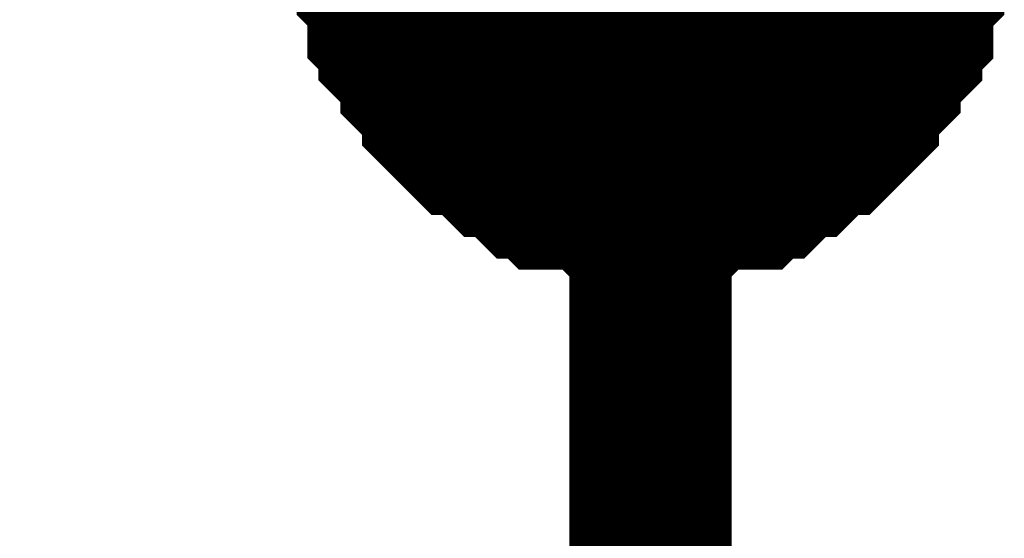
# Model space of a CAD drawing. Header units: inches. Extents: x 0 to 17, y 0 to 11.
# Tile 233 of 256: x 15.3041 to 15.3757, y 7.955 to 7.9927. Entities that reach past the tile are written whole.
import ezdxf

# ---------------------------------------------------------------- set-up
doc = ezdxf.new("R2010")
doc.units = ezdxf.units.IN
doc.header["$MEASUREMENT"] = 0
doc.layers.add('Sheet', color=255, linetype='Continuous')

msp = doc.modelspace()

# ---------------------------------------------------------------- linework, layer by layer
at = {"layer": 'Sheet'}
for points in [[(15.100187, 9.099265, 0.0118, 0.0118, 0), (15.349953, 9.099265, 0.0118, 0.0118, 0), (15.349953, 8.999351, 0.0118, 0.0118, 0), (15.349953, 8.899438, 0.0118, 0.0118, 0), (15.349953, 8.799524, 0.0118, 0.0118, 0), (15.349953, 8.699611, 0.0118, 0.0118, 0), (15.349953, 8.599697, 0.0118, 0.0118, 0), (15.349953, 8.499784, 0.0118, 0.0118, 0), (15.349953, 8.39987, 0.0118, 0.0118, 0), (15.349953, 8.299957, 0.0118, 0.0118, 0), (15.349953, 8.19925, 0.0118, 0.0118, 0), (15.349953, 8.099337, 0.0118, 0.0118, 0), (15.349953, 7.999423, 0.0118, 0.0118, 0), (15.349953, 7.89951, 0.0118, 0.0118, 0)], [(15.349953, 7.979599, 0.0118, 0.0118, 0), (15.34916, 7.979599, 0.0118, 0.0118, 0), (15.347575, 7.979599, 0.0118, 0.0118, 0), (15.346782, 7.979599, 0.0118, 0.0118, 0), (15.345989, 7.980392, 0.0118, 0.0118, 0), (15.345196, 7.980392, 0.0118, 0.0118, 0), (15.34361, 7.980392, 0.0118, 0.0118, 0), (15.342817, 7.980392, 0.0118, 0.0118, 0), (15.342024, 7.981185, 0.0118, 0.0118, 0), (15.341231, 7.981185, 0.0118, 0.0118, 0), (15.340438, 7.981978, 0.0118, 0.0118, 0), (15.339646, 7.982771, 0.0118, 0.0118, 0), (15.338853, 7.982771, 0.0118, 0.0118, 0), (15.33806, 7.983564, 0.0118, 0.0118, 0), (15.337267, 7.984357, 0.0118, 0.0118, 0), (15.336474, 7.984357, 0.0118, 0.0118, 0), (15.335681, 7.98515, 0.0118, 0.0118, 0), (15.334888, 7.985943, 0.0118, 0.0118, 0), (15.334888, 7.986736, 0.0118, 0.0118, 0), (15.334095, 7.987529, 0.0118, 0.0118, 0), (15.333302, 7.988322, 0.0118, 0.0118, 0), (15.333302, 7.989115, 0.0118, 0.0118, 0), (15.332509, 7.989908, 0.0118, 0.0118, 0), (15.331716, 7.990701, 0.0118, 0.0118, 0), (15.331716, 7.991494, 0.0118, 0.0118, 0), (15.330924, 7.992287, 0.0118, 0.0118, 0), (15.330924, 7.99308, 0.0118, 0.0118, 0), (15.330924, 7.994666, 0.0118, 0.0118, 0), (15.330131, 7.995458, 0.0118, 0.0118, 0), (15.330131, 7.996251, 0.0118, 0.0118, 0), (15.330131, 7.997044, 0.0118, 0.0118, 0), (15.330131, 7.99863, 0.0118, 0.0118, 0)], [(15.349953, 7.979599, 0.0118, 0.0118, 0), (15.34916, 7.979599, 0.0118, 0.0118, 0), (15.347575, 7.979599, 0.0118, 0.0118, 0), (15.346782, 7.979599, 0.0118, 0.0118, 0), (15.345989, 7.980392, 0.0118, 0.0118, 0), (15.345196, 7.980392, 0.0118, 0.0118, 0), (15.34361, 7.980392, 0.0118, 0.0118, 0), (15.342817, 7.980392, 0.0118, 0.0118, 0), (15.342024, 7.981185, 0.0118, 0.0118, 0), (15.341231, 7.981185, 0.0118, 0.0118, 0), (15.340438, 7.981978, 0.0118, 0.0118, 0), (15.339646, 7.982771, 0.0118, 0.0118, 0), (15.338853, 7.982771, 0.0118, 0.0118, 0), (15.33806, 7.983564, 0.0118, 0.0118, 0), (15.337267, 7.984357, 0.0118, 0.0118, 0), (15.336474, 7.984357, 0.0118, 0.0118, 0), (15.335681, 7.98515, 0.0118, 0.0118, 0), (15.334888, 7.985943, 0.0118, 0.0118, 0), (15.334888, 7.986736, 0.0118, 0.0118, 0), (15.334095, 7.987529, 0.0118, 0.0118, 0), (15.333302, 7.988322, 0.0118, 0.0118, 0), (15.333302, 7.989115, 0.0118, 0.0118, 0), (15.332509, 7.989908, 0.0118, 0.0118, 0), (15.331716, 7.990701, 0.0118, 0.0118, 0), (15.331716, 7.991494, 0.0118, 0.0118, 0), (15.330924, 7.992287, 0.0118, 0.0118, 0), (15.330924, 7.99308, 0.0118, 0.0118, 0), (15.330924, 7.994666, 0.0118, 0.0118, 0), (15.330131, 7.995458, 0.0118, 0.0118, 0), (15.330131, 7.996251, 0.0118, 0.0118, 0), (15.330131, 7.997044, 0.0118, 0.0118, 0), (15.330131, 7.99863, 0.0118, 0.0118, 0)], [(15.349953, 7.979599, 0.0118, 0.0118, 0), (15.34916, 7.979599, 0.0118, 0.0118, 0), (15.347575, 7.979599, 0.0118, 0.0118, 0), (15.346782, 7.979599, 0.0118, 0.0118, 0), (15.345989, 7.980392, 0.0118, 0.0118, 0), (15.345196, 7.980392, 0.0118, 0.0118, 0), (15.34361, 7.980392, 0.0118, 0.0118, 0), (15.342817, 7.980392, 0.0118, 0.0118, 0), (15.342024, 7.981185, 0.0118, 0.0118, 0), (15.341231, 7.981185, 0.0118, 0.0118, 0), (15.340438, 7.981978, 0.0118, 0.0118, 0), (15.339646, 7.982771, 0.0118, 0.0118, 0), (15.338853, 7.982771, 0.0118, 0.0118, 0), (15.33806, 7.983564, 0.0118, 0.0118, 0), (15.337267, 7.984357, 0.0118, 0.0118, 0), (15.336474, 7.984357, 0.0118, 0.0118, 0), (15.335681, 7.98515, 0.0118, 0.0118, 0), (15.334888, 7.985943, 0.0118, 0.0118, 0), (15.334888, 7.986736, 0.0118, 0.0118, 0), (15.334095, 7.987529, 0.0118, 0.0118, 0), (15.333302, 7.988322, 0.0118, 0.0118, 0), (15.333302, 7.989115, 0.0118, 0.0118, 0), (15.332509, 7.989908, 0.0118, 0.0118, 0), (15.331716, 7.990701, 0.0118, 0.0118, 0), (15.331716, 7.991494, 0.0118, 0.0118, 0), (15.330924, 7.992287, 0.0118, 0.0118, 0), (15.330924, 7.99308, 0.0118, 0.0118, 0), (15.330924, 7.994666, 0.0118, 0.0118, 0), (15.330131, 7.995458, 0.0118, 0.0118, 0), (15.330131, 7.996251, 0.0118, 0.0118, 0), (15.330131, 7.997044, 0.0118, 0.0118, 0), (15.330131, 7.99863, 0.0118, 0.0118, 0)], [(15.349953, 7.979599, 0.0118, 0.0118, 0), (15.34916, 7.979599, 0.0118, 0.0118, 0), (15.347575, 7.979599, 0.0118, 0.0118, 0), (15.346782, 7.979599, 0.0118, 0.0118, 0), (15.345989, 7.980392, 0.0118, 0.0118, 0), (15.345196, 7.980392, 0.0118, 0.0118, 0), (15.34361, 7.980392, 0.0118, 0.0118, 0), (15.342817, 7.980392, 0.0118, 0.0118, 0), (15.342024, 7.981185, 0.0118, 0.0118, 0), (15.341231, 7.981185, 0.0118, 0.0118, 0), (15.340438, 7.981978, 0.0118, 0.0118, 0), (15.339646, 7.982771, 0.0118, 0.0118, 0), (15.338853, 7.982771, 0.0118, 0.0118, 0), (15.33806, 7.983564, 0.0118, 0.0118, 0), (15.337267, 7.984357, 0.0118, 0.0118, 0), (15.336474, 7.984357, 0.0118, 0.0118, 0), (15.335681, 7.98515, 0.0118, 0.0118, 0), (15.334888, 7.985943, 0.0118, 0.0118, 0), (15.334888, 7.986736, 0.0118, 0.0118, 0), (15.334095, 7.987529, 0.0118, 0.0118, 0), (15.333302, 7.988322, 0.0118, 0.0118, 0), (15.333302, 7.989115, 0.0118, 0.0118, 0), (15.332509, 7.989908, 0.0118, 0.0118, 0), (15.331716, 7.990701, 0.0118, 0.0118, 0), (15.331716, 7.991494, 0.0118, 0.0118, 0), (15.330924, 7.992287, 0.0118, 0.0118, 0), (15.330924, 7.99308, 0.0118, 0.0118, 0), (15.330924, 7.994666, 0.0118, 0.0118, 0), (15.330131, 7.995458, 0.0118, 0.0118, 0), (15.330131, 7.996251, 0.0118, 0.0118, 0), (15.330131, 7.997044, 0.0118, 0.0118, 0), (15.330131, 7.99863, 0.0118, 0.0118, 0)], [(15.369776, 7.99863, 0.0118, 0.0118, 0), (15.369776, 7.997044, 0.0118, 0.0118, 0), (15.369776, 7.996251, 0.0118, 0.0118, 0), (15.369776, 7.995458, 0.0118, 0.0118, 0), (15.368983, 7.994666, 0.0118, 0.0118, 0), (15.368983, 7.99308, 0.0118, 0.0118, 0), (15.368983, 7.992287, 0.0118, 0.0118, 0), (15.36819, 7.991494, 0.0118, 0.0118, 0), (15.36819, 7.990701, 0.0118, 0.0118, 0), (15.367397, 7.989908, 0.0118, 0.0118, 0), (15.366604, 7.989115, 0.0118, 0.0118, 0), (15.366604, 7.988322, 0.0118, 0.0118, 0), (15.365812, 7.987529, 0.0118, 0.0118, 0), (15.365019, 7.986736, 0.0118, 0.0118, 0), (15.365019, 7.985943, 0.0118, 0.0118, 0), (15.364226, 7.98515, 0.0118, 0.0118, 0), (15.363433, 7.984357, 0.0118, 0.0118, 0), (15.36264, 7.984357, 0.0118, 0.0118, 0), (15.361847, 7.983564, 0.0118, 0.0118, 0), (15.361054, 7.982771, 0.0118, 0.0118, 0), (15.360261, 7.982771, 0.0118, 0.0118, 0), (15.359468, 7.981978, 0.0118, 0.0118, 0), (15.358675, 7.981185, 0.0118, 0.0118, 0), (15.357882, 7.981185, 0.0118, 0.0118, 0), (15.35709, 7.980392, 0.0118, 0.0118, 0), (15.356297, 7.980392, 0.0118, 0.0118, 0), (15.354711, 7.980392, 0.0118, 0.0118, 0), (15.353918, 7.980392, 0.0118, 0.0118, 0), (15.353125, 7.979599, 0.0118, 0.0118, 0), (15.352332, 7.979599, 0.0118, 0.0118, 0), (15.350746, 7.979599, 0.0118, 0.0118, 0), (15.349953, 7.979599, 0.0118, 0.0118, 0)], [(15.369776, 7.99863, 0.0118, 0.0118, 0), (15.369776, 7.997044, 0.0118, 0.0118, 0), (15.369776, 7.996251, 0.0118, 0.0118, 0), (15.369776, 7.995458, 0.0118, 0.0118, 0), (15.368983, 7.994666, 0.0118, 0.0118, 0), (15.368983, 7.99308, 0.0118, 0.0118, 0), (15.368983, 7.992287, 0.0118, 0.0118, 0), (15.36819, 7.991494, 0.0118, 0.0118, 0), (15.36819, 7.990701, 0.0118, 0.0118, 0), (15.367397, 7.989908, 0.0118, 0.0118, 0), (15.366604, 7.989115, 0.0118, 0.0118, 0), (15.366604, 7.988322, 0.0118, 0.0118, 0), (15.365812, 7.987529, 0.0118, 0.0118, 0), (15.365019, 7.986736, 0.0118, 0.0118, 0), (15.365019, 7.985943, 0.0118, 0.0118, 0), (15.364226, 7.98515, 0.0118, 0.0118, 0), (15.363433, 7.984357, 0.0118, 0.0118, 0), (15.36264, 7.984357, 0.0118, 0.0118, 0), (15.361847, 7.983564, 0.0118, 0.0118, 0), (15.361054, 7.982771, 0.0118, 0.0118, 0), (15.360261, 7.982771, 0.0118, 0.0118, 0), (15.359468, 7.981978, 0.0118, 0.0118, 0), (15.358675, 7.981185, 0.0118, 0.0118, 0), (15.357882, 7.981185, 0.0118, 0.0118, 0), (15.35709, 7.980392, 0.0118, 0.0118, 0), (15.356297, 7.980392, 0.0118, 0.0118, 0), (15.354711, 7.980392, 0.0118, 0.0118, 0), (15.353918, 7.980392, 0.0118, 0.0118, 0), (15.353125, 7.979599, 0.0118, 0.0118, 0), (15.352332, 7.979599, 0.0118, 0.0118, 0), (15.350746, 7.979599, 0.0118, 0.0118, 0), (15.349953, 7.979599, 0.0118, 0.0118, 0)], [(15.369776, 7.99863, 0.0118, 0.0118, 0), (15.369776, 7.997044, 0.0118, 0.0118, 0), (15.369776, 7.996251, 0.0118, 0.0118, 0), (15.369776, 7.995458, 0.0118, 0.0118, 0), (15.368983, 7.994666, 0.0118, 0.0118, 0), (15.368983, 7.99308, 0.0118, 0.0118, 0), (15.368983, 7.992287, 0.0118, 0.0118, 0), (15.36819, 7.991494, 0.0118, 0.0118, 0), (15.36819, 7.990701, 0.0118, 0.0118, 0), (15.367397, 7.989908, 0.0118, 0.0118, 0), (15.366604, 7.989115, 0.0118, 0.0118, 0), (15.366604, 7.988322, 0.0118, 0.0118, 0), (15.365812, 7.987529, 0.0118, 0.0118, 0), (15.365019, 7.986736, 0.0118, 0.0118, 0), (15.365019, 7.985943, 0.0118, 0.0118, 0), (15.364226, 7.98515, 0.0118, 0.0118, 0), (15.363433, 7.984357, 0.0118, 0.0118, 0), (15.36264, 7.984357, 0.0118, 0.0118, 0), (15.361847, 7.983564, 0.0118, 0.0118, 0), (15.361054, 7.982771, 0.0118, 0.0118, 0), (15.360261, 7.982771, 0.0118, 0.0118, 0), (15.359468, 7.981978, 0.0118, 0.0118, 0), (15.358675, 7.981185, 0.0118, 0.0118, 0), (15.357882, 7.981185, 0.0118, 0.0118, 0), (15.35709, 7.980392, 0.0118, 0.0118, 0), (15.356297, 7.980392, 0.0118, 0.0118, 0), (15.354711, 7.980392, 0.0118, 0.0118, 0), (15.353918, 7.980392, 0.0118, 0.0118, 0), (15.353125, 7.979599, 0.0118, 0.0118, 0), (15.352332, 7.979599, 0.0118, 0.0118, 0), (15.350746, 7.979599, 0.0118, 0.0118, 0), (15.349953, 7.979599, 0.0118, 0.0118, 0)], [(15.369776, 7.99863, 0.0118, 0.0118, 0), (15.369776, 7.997044, 0.0118, 0.0118, 0), (15.369776, 7.996251, 0.0118, 0.0118, 0), (15.369776, 7.995458, 0.0118, 0.0118, 0), (15.368983, 7.994666, 0.0118, 0.0118, 0), (15.368983, 7.99308, 0.0118, 0.0118, 0), (15.368983, 7.992287, 0.0118, 0.0118, 0), (15.36819, 7.991494, 0.0118, 0.0118, 0), (15.36819, 7.990701, 0.0118, 0.0118, 0), (15.367397, 7.989908, 0.0118, 0.0118, 0), (15.366604, 7.989115, 0.0118, 0.0118, 0), (15.366604, 7.988322, 0.0118, 0.0118, 0), (15.365812, 7.987529, 0.0118, 0.0118, 0), (15.365019, 7.986736, 0.0118, 0.0118, 0), (15.365019, 7.985943, 0.0118, 0.0118, 0), (15.364226, 7.98515, 0.0118, 0.0118, 0), (15.363433, 7.984357, 0.0118, 0.0118, 0), (15.36264, 7.984357, 0.0118, 0.0118, 0), (15.361847, 7.983564, 0.0118, 0.0118, 0), (15.361054, 7.982771, 0.0118, 0.0118, 0), (15.360261, 7.982771, 0.0118, 0.0118, 0), (15.359468, 7.981978, 0.0118, 0.0118, 0), (15.358675, 7.981185, 0.0118, 0.0118, 0), (15.357882, 7.981185, 0.0118, 0.0118, 0), (15.35709, 7.980392, 0.0118, 0.0118, 0), (15.356297, 7.980392, 0.0118, 0.0118, 0), (15.354711, 7.980392, 0.0118, 0.0118, 0), (15.353918, 7.980392, 0.0118, 0.0118, 0), (15.353125, 7.979599, 0.0118, 0.0118, 0), (15.352332, 7.979599, 0.0118, 0.0118, 0), (15.350746, 7.979599, 0.0118, 0.0118, 0), (15.349953, 7.979599, 0.0118, 0.0118, 0)], [(15.349953, 7.979599, 0.0039, 0.0039, 0), (15.34916, 7.979599, 0.0039, 0.0039, 0), (15.347575, 7.979599, 0.0039, 0.0039, 0), (15.346782, 7.979599, 0.0039, 0.0039, 0), (15.345989, 7.980392, 0.0039, 0.0039, 0), (15.345196, 7.980392, 0.0039, 0.0039, 0), (15.34361, 7.980392, 0.0039, 0.0039, 0), (15.342817, 7.980392, 0.0039, 0.0039, 0), (15.342024, 7.981185, 0.0039, 0.0039, 0), (15.341231, 7.981185, 0.0039, 0.0039, 0), (15.340438, 7.981978, 0.0039, 0.0039, 0), (15.339646, 7.982771, 0.0039, 0.0039, 0), (15.338853, 7.982771, 0.0039, 0.0039, 0), (15.33806, 7.983564, 0.0039, 0.0039, 0), (15.337267, 7.984357, 0.0039, 0.0039, 0), (15.336474, 7.984357, 0.0039, 0.0039, 0), (15.335681, 7.98515, 0.0039, 0.0039, 0), (15.334888, 7.985943, 0.0039, 0.0039, 0), (15.334888, 7.986736, 0.0039, 0.0039, 0), (15.334095, 7.987529, 0.0039, 0.0039, 0), (15.333302, 7.988322, 0.0039, 0.0039, 0), (15.333302, 7.989115, 0.0039, 0.0039, 0), (15.332509, 7.989908, 0.0039, 0.0039, 0), (15.331716, 7.990701, 0.0039, 0.0039, 0), (15.331716, 7.991494, 0.0039, 0.0039, 0), (15.330924, 7.992287, 0.0039, 0.0039, 0), (15.330924, 7.99308, 0.0039, 0.0039, 0), (15.330924, 7.994666, 0.0039, 0.0039, 0)], [(15.349953, 7.979599, 0.0039, 0.0039, 0), (15.34916, 7.979599, 0.0039, 0.0039, 0), (15.347575, 7.979599, 0.0039, 0.0039, 0), (15.346782, 7.979599, 0.0039, 0.0039, 0), (15.345989, 7.980392, 0.0039, 0.0039, 0), (15.345196, 7.980392, 0.0039, 0.0039, 0), (15.34361, 7.980392, 0.0039, 0.0039, 0), (15.342817, 7.980392, 0.0039, 0.0039, 0), (15.342024, 7.981185, 0.0039, 0.0039, 0), (15.341231, 7.981185, 0.0039, 0.0039, 0), (15.340438, 7.981978, 0.0039, 0.0039, 0), (15.339646, 7.982771, 0.0039, 0.0039, 0), (15.338853, 7.982771, 0.0039, 0.0039, 0), (15.33806, 7.983564, 0.0039, 0.0039, 0), (15.337267, 7.984357, 0.0039, 0.0039, 0), (15.336474, 7.984357, 0.0039, 0.0039, 0), (15.335681, 7.98515, 0.0039, 0.0039, 0), (15.334888, 7.985943, 0.0039, 0.0039, 0), (15.334888, 7.986736, 0.0039, 0.0039, 0), (15.334095, 7.987529, 0.0039, 0.0039, 0), (15.333302, 7.988322, 0.0039, 0.0039, 0), (15.333302, 7.989115, 0.0039, 0.0039, 0), (15.332509, 7.989908, 0.0039, 0.0039, 0), (15.331716, 7.990701, 0.0039, 0.0039, 0), (15.331716, 7.991494, 0.0039, 0.0039, 0), (15.330924, 7.992287, 0.0039, 0.0039, 0), (15.330924, 7.99308, 0.0039, 0.0039, 0), (15.330924, 7.994666, 0.0039, 0.0039, 0)], [(15.349953, 7.979599, 0.0039, 0.0039, 0), (15.34916, 7.979599, 0.0039, 0.0039, 0), (15.347575, 7.979599, 0.0039, 0.0039, 0), (15.346782, 7.979599, 0.0039, 0.0039, 0), (15.345989, 7.980392, 0.0039, 0.0039, 0), (15.345196, 7.980392, 0.0039, 0.0039, 0), (15.34361, 7.980392, 0.0039, 0.0039, 0), (15.342817, 7.980392, 0.0039, 0.0039, 0), (15.342024, 7.981185, 0.0039, 0.0039, 0), (15.341231, 7.981185, 0.0039, 0.0039, 0), (15.340438, 7.981978, 0.0039, 0.0039, 0), (15.339646, 7.982771, 0.0039, 0.0039, 0), (15.338853, 7.982771, 0.0039, 0.0039, 0), (15.33806, 7.983564, 0.0039, 0.0039, 0), (15.337267, 7.984357, 0.0039, 0.0039, 0), (15.336474, 7.984357, 0.0039, 0.0039, 0), (15.335681, 7.98515, 0.0039, 0.0039, 0), (15.334888, 7.985943, 0.0039, 0.0039, 0), (15.334888, 7.986736, 0.0039, 0.0039, 0), (15.334095, 7.987529, 0.0039, 0.0039, 0), (15.333302, 7.988322, 0.0039, 0.0039, 0), (15.333302, 7.989115, 0.0039, 0.0039, 0), (15.332509, 7.989908, 0.0039, 0.0039, 0), (15.331716, 7.990701, 0.0039, 0.0039, 0), (15.331716, 7.991494, 0.0039, 0.0039, 0), (15.330924, 7.992287, 0.0039, 0.0039, 0), (15.330924, 7.99308, 0.0039, 0.0039, 0), (15.330924, 7.994666, 0.0039, 0.0039, 0)], [(15.349953, 7.979599, 0.0039, 0.0039, 0), (15.34916, 7.979599, 0.0039, 0.0039, 0), (15.347575, 7.979599, 0.0039, 0.0039, 0), (15.346782, 7.979599, 0.0039, 0.0039, 0), (15.345989, 7.980392, 0.0039, 0.0039, 0), (15.345196, 7.980392, 0.0039, 0.0039, 0), (15.34361, 7.980392, 0.0039, 0.0039, 0), (15.342817, 7.980392, 0.0039, 0.0039, 0), (15.342024, 7.981185, 0.0039, 0.0039, 0), (15.341231, 7.981185, 0.0039, 0.0039, 0), (15.340438, 7.981978, 0.0039, 0.0039, 0), (15.339646, 7.982771, 0.0039, 0.0039, 0), (15.338853, 7.982771, 0.0039, 0.0039, 0), (15.33806, 7.983564, 0.0039, 0.0039, 0), (15.337267, 7.984357, 0.0039, 0.0039, 0), (15.336474, 7.984357, 0.0039, 0.0039, 0), (15.335681, 7.98515, 0.0039, 0.0039, 0), (15.334888, 7.985943, 0.0039, 0.0039, 0), (15.334888, 7.986736, 0.0039, 0.0039, 0), (15.334095, 7.987529, 0.0039, 0.0039, 0), (15.333302, 7.988322, 0.0039, 0.0039, 0), (15.333302, 7.989115, 0.0039, 0.0039, 0), (15.332509, 7.989908, 0.0039, 0.0039, 0), (15.331716, 7.990701, 0.0039, 0.0039, 0), (15.331716, 7.991494, 0.0039, 0.0039, 0), (15.330924, 7.992287, 0.0039, 0.0039, 0), (15.330924, 7.99308, 0.0039, 0.0039, 0), (15.330924, 7.994666, 0.0039, 0.0039, 0)], [(15.368983, 7.994666, 0.0039, 0.0039, 0), (15.368983, 7.99308, 0.0039, 0.0039, 0), (15.368983, 7.992287, 0.0039, 0.0039, 0), (15.36819, 7.991494, 0.0039, 0.0039, 0), (15.36819, 7.990701, 0.0039, 0.0039, 0), (15.367397, 7.989908, 0.0039, 0.0039, 0), (15.366604, 7.989115, 0.0039, 0.0039, 0), (15.366604, 7.988322, 0.0039, 0.0039, 0), (15.365812, 7.987529, 0.0039, 0.0039, 0), (15.365019, 7.986736, 0.0039, 0.0039, 0), (15.365019, 7.985943, 0.0039, 0.0039, 0), (15.364226, 7.98515, 0.0039, 0.0039, 0), (15.363433, 7.984357, 0.0039, 0.0039, 0), (15.36264, 7.984357, 0.0039, 0.0039, 0), (15.361847, 7.983564, 0.0039, 0.0039, 0), (15.361054, 7.982771, 0.0039, 0.0039, 0), (15.360261, 7.982771, 0.0039, 0.0039, 0), (15.359468, 7.981978, 0.0039, 0.0039, 0), (15.358675, 7.981185, 0.0039, 0.0039, 0), (15.357882, 7.981185, 0.0039, 0.0039, 0), (15.35709, 7.980392, 0.0039, 0.0039, 0), (15.356297, 7.980392, 0.0039, 0.0039, 0), (15.354711, 7.980392, 0.0039, 0.0039, 0), (15.353918, 7.980392, 0.0039, 0.0039, 0), (15.353125, 7.979599, 0.0039, 0.0039, 0), (15.352332, 7.979599, 0.0039, 0.0039, 0), (15.350746, 7.979599, 0.0039, 0.0039, 0), (15.349953, 7.979599, 0.0039, 0.0039, 0)], [(15.368983, 7.994666, 0.0039, 0.0039, 0), (15.368983, 7.99308, 0.0039, 0.0039, 0), (15.368983, 7.992287, 0.0039, 0.0039, 0), (15.36819, 7.991494, 0.0039, 0.0039, 0), (15.36819, 7.990701, 0.0039, 0.0039, 0), (15.367397, 7.989908, 0.0039, 0.0039, 0), (15.366604, 7.989115, 0.0039, 0.0039, 0), (15.366604, 7.988322, 0.0039, 0.0039, 0), (15.365812, 7.987529, 0.0039, 0.0039, 0), (15.365019, 7.986736, 0.0039, 0.0039, 0), (15.365019, 7.985943, 0.0039, 0.0039, 0), (15.364226, 7.98515, 0.0039, 0.0039, 0), (15.363433, 7.984357, 0.0039, 0.0039, 0), (15.36264, 7.984357, 0.0039, 0.0039, 0), (15.361847, 7.983564, 0.0039, 0.0039, 0), (15.361054, 7.982771, 0.0039, 0.0039, 0), (15.360261, 7.982771, 0.0039, 0.0039, 0), (15.359468, 7.981978, 0.0039, 0.0039, 0), (15.358675, 7.981185, 0.0039, 0.0039, 0), (15.357882, 7.981185, 0.0039, 0.0039, 0), (15.35709, 7.980392, 0.0039, 0.0039, 0), (15.356297, 7.980392, 0.0039, 0.0039, 0), (15.354711, 7.980392, 0.0039, 0.0039, 0), (15.353918, 7.980392, 0.0039, 0.0039, 0), (15.353125, 7.979599, 0.0039, 0.0039, 0), (15.352332, 7.979599, 0.0039, 0.0039, 0), (15.350746, 7.979599, 0.0039, 0.0039, 0), (15.349953, 7.979599, 0.0039, 0.0039, 0)], [(15.368983, 7.994666, 0.0039, 0.0039, 0), (15.368983, 7.99308, 0.0039, 0.0039, 0), (15.368983, 7.992287, 0.0039, 0.0039, 0), (15.36819, 7.991494, 0.0039, 0.0039, 0), (15.36819, 7.990701, 0.0039, 0.0039, 0), (15.367397, 7.989908, 0.0039, 0.0039, 0), (15.366604, 7.989115, 0.0039, 0.0039, 0), (15.366604, 7.988322, 0.0039, 0.0039, 0), (15.365812, 7.987529, 0.0039, 0.0039, 0), (15.365019, 7.986736, 0.0039, 0.0039, 0), (15.365019, 7.985943, 0.0039, 0.0039, 0), (15.364226, 7.98515, 0.0039, 0.0039, 0), (15.363433, 7.984357, 0.0039, 0.0039, 0), (15.36264, 7.984357, 0.0039, 0.0039, 0), (15.361847, 7.983564, 0.0039, 0.0039, 0), (15.361054, 7.982771, 0.0039, 0.0039, 0), (15.360261, 7.982771, 0.0039, 0.0039, 0), (15.359468, 7.981978, 0.0039, 0.0039, 0), (15.358675, 7.981185, 0.0039, 0.0039, 0), (15.357882, 7.981185, 0.0039, 0.0039, 0), (15.35709, 7.980392, 0.0039, 0.0039, 0), (15.356297, 7.980392, 0.0039, 0.0039, 0), (15.354711, 7.980392, 0.0039, 0.0039, 0), (15.353918, 7.980392, 0.0039, 0.0039, 0), (15.353125, 7.979599, 0.0039, 0.0039, 0), (15.352332, 7.979599, 0.0039, 0.0039, 0), (15.350746, 7.979599, 0.0039, 0.0039, 0), (15.349953, 7.979599, 0.0039, 0.0039, 0)], [(15.368983, 7.994666, 0.0039, 0.0039, 0), (15.368983, 7.99308, 0.0039, 0.0039, 0), (15.368983, 7.992287, 0.0039, 0.0039, 0), (15.36819, 7.991494, 0.0039, 0.0039, 0), (15.36819, 7.990701, 0.0039, 0.0039, 0), (15.367397, 7.989908, 0.0039, 0.0039, 0), (15.366604, 7.989115, 0.0039, 0.0039, 0), (15.366604, 7.988322, 0.0039, 0.0039, 0), (15.365812, 7.987529, 0.0039, 0.0039, 0), (15.365019, 7.986736, 0.0039, 0.0039, 0), (15.365019, 7.985943, 0.0039, 0.0039, 0), (15.364226, 7.98515, 0.0039, 0.0039, 0), (15.363433, 7.984357, 0.0039, 0.0039, 0), (15.36264, 7.984357, 0.0039, 0.0039, 0), (15.361847, 7.983564, 0.0039, 0.0039, 0), (15.361054, 7.982771, 0.0039, 0.0039, 0), (15.360261, 7.982771, 0.0039, 0.0039, 0), (15.359468, 7.981978, 0.0039, 0.0039, 0), (15.358675, 7.981185, 0.0039, 0.0039, 0), (15.357882, 7.981185, 0.0039, 0.0039, 0), (15.35709, 7.980392, 0.0039, 0.0039, 0), (15.356297, 7.980392, 0.0039, 0.0039, 0), (15.354711, 7.980392, 0.0039, 0.0039, 0), (15.353918, 7.980392, 0.0039, 0.0039, 0), (15.353125, 7.979599, 0.0039, 0.0039, 0), (15.352332, 7.979599, 0.0039, 0.0039, 0), (15.350746, 7.979599, 0.0039, 0.0039, 0), (15.349953, 7.979599, 0.0039, 0.0039, 0)]]:
    msp.add_lwpolyline(points, format="xyseb", dxfattribs=at)
msp.add_lwpolyline([(15.34, 8, 0.02, 0.02, 1), (15.36, 8, 0.02, 0.02, 1)], format="xyseb", close=True, dxfattribs=at)

doc.saveas('drawing.dxf')
